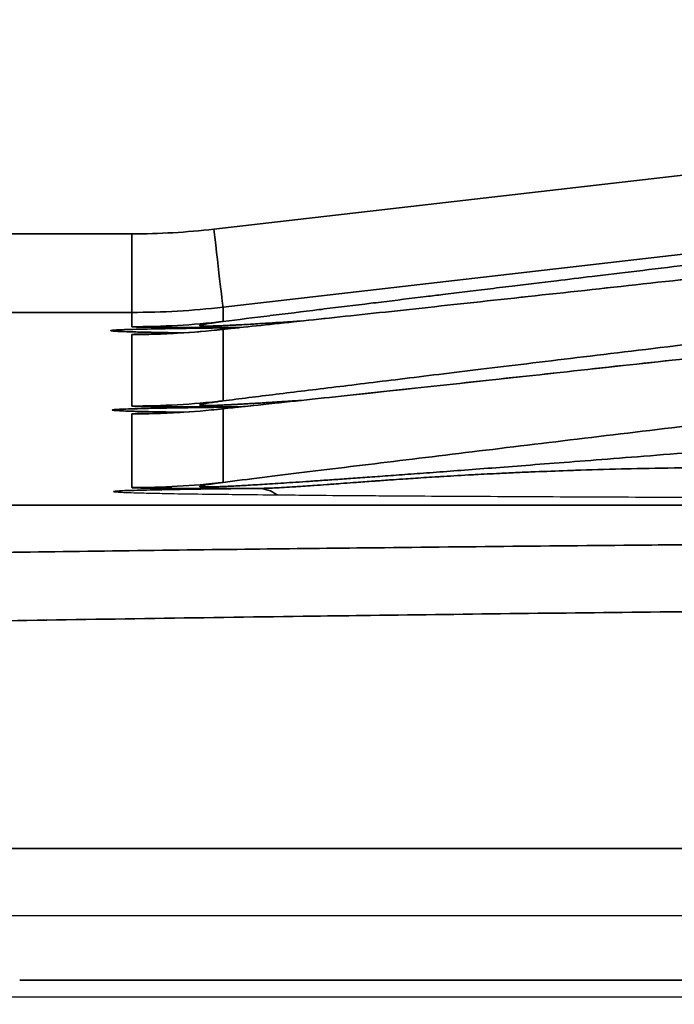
# Model space of a CAD drawing. Header units: millimetres. Extents: x -12192 to 12192, y -600 to 5895.
# Tile 99 of 118: x 1668.33 to 1676.52, y 5300.24 to 5312.55. Entities that reach past the tile are written whole.
import ezdxf

# ---------------------------------------------------------------- set-up
doc = ezdxf.new("R2010")
doc.units = ezdxf.units.MM
doc.header["$LTSCALE"] = 20
for name, color, linetype, lineweight in [('_Sichtbarkanten', 7, 'Continuous', 25), ('Bemaßung (ISO)', 7, 'Continuous', 25), ('Sichtbar schmal (ISO)', 7, 'Continuous', 35)]:
    doc.layers.add(name, color=color, linetype=linetype, lineweight=lineweight)
doc.styles.add('Notiztext (ISO)', font='verdana.ttf')
doc.dimstyles.new('wedi USA', dxfattribs={"dimscale": 20, "dimtxt": 2.5, "dimasz": 4, "dimexe": 2, "dimexo": 0.8, "dimgap": 0.3, "dimtad": 1, "dimdec": 1, "dimrnd": 1e-08, "dimtxsty": 'Notiztext (ISO)', "dimcen": 0.09, "dimclrd": 7, "dimclre": 7, "dimclrt": 256, "dimadec": 0, "dimazin": 2, "dimtfac": 0.6, "dimtmove": 0, "dimatfit": 3, "dimfxl": 1, "dimtolj": 1, "dimlwd": -1, "dimlwe": -1, "dimarcsym": 0})

# ---------------------------------------------------------------- blocks, each defined once
blk = doc.blocks.new('*D90')
at = {"layer": 'Bemaßung (ISO)', "color": 7, "transparency": 16777216}
for p, q in [((1662.996, 5335.843), (1662.996, 5500.092)), ((1723.014, 5335.843), (1723.014, 5500.092)), ((1582.996, 5460.092), (1502.996, 5460.092)), ((1662.996, 5460.092), (1723.014, 5460.092)), ((1803.014, 5460.092), (1883.014, 5460.092))]:
    blk.add_line(p, q, dxfattribs=at)
for points in [[(1582.996, 5473.425), (1582.996, 5446.759), (1662.996, 5460.092)], [(1803.014, 5473.425), (1803.014, 5446.759), (1723.014, 5460.092)]]:
    blk.add_solid(points, dxfattribs=at)
at = {"layer": 'Defpoints', "color": 0, "transparency": 16777216}
for p in [(1723.014, 5460.092), (1662.996, 5319.843), (1723.014, 5319.843)]:
    blk.add_point(p, dxfattribs=at)
at = {"layer": 'Bemaßung (ISO)', "transparency": 16777216, "insert": (1502.021, 5531.505), "char_height": 50, "attachment_point": 1, "style": 'Notiztext (ISO)'}
blk.add_mtext('\\A1;60 [2 3/8]"', dxfattribs=at)

msp = doc.modelspace()

# ---------------------------------------------------------------- linework, layer by layer
at = {"layer": '_Sichtbarkanten'}
for p, q in [((1670.791, 5308.671), (1670.791, 5308.671)), ((1670.385, 5307.642), (1670.385, 5307.642)), ((1670.791, 5307.678), (1670.791, 5307.678)), ((1667.821, 5301.349), (1718.191, 5301.349)), ((1666.854, 5300.332), (1719.156, 5300.332))]:
    msp.add_line(p, q, dxfattribs=at)
msp.add_arc((1669.504, 5306.151), 0.5, 78.9335, 89.9994, dxfattribs=at)
for points, knots in [([(1670.791, 5308.671), (1672.732, 5308.876), (1675.285, 5309.153), (1680.417, 5309.72), (1682.815, 5309.988), (1685.38, 5310.277)], [0, 0, 0, 0, 1.179593, 1.179593, 2.008333, 2.008333, 2.008333, 2.008333]), ([(1670.791, 5307.678), (1672.667, 5307.876), (1675.112, 5308.141), (1680.187, 5308.702), (1682.692, 5308.981), (1685.38, 5309.284)], [0, 0, 0, 0, 1.139998, 1.139998, 2.008468, 2.008468, 2.008468, 2.008468]), ([(1669.541, 5308.656), (1669.541, 5308.656), (1669.547, 5308.656), (1669.594, 5308.653), (1669.684, 5308.649), (1669.948, 5308.642), (1670.135, 5308.639), (1670.366, 5308.635)], [0.1325869, 0.1325869, 0.1325869, 0.1325869, 0.1793384, 0.1793384, 0.3721378, 0.3721378, 0.5863617, 0.5863617, 0.5863617, 0.5863617]), ([(1670.045, 5308.621), (1670.045, 5308.621), (1670.046, 5308.621), (1670.047, 5308.621), (1670.054, 5308.621), (1670.076, 5308.622), (1670.092, 5308.622), (1670.146, 5308.624), (1670.195, 5308.626), (1670.306, 5308.632), (1670.365, 5308.635), (1670.5, 5308.644), (1670.579, 5308.65), (1670.702, 5308.662), (1670.746, 5308.666), (1670.791, 5308.671)], [0.1788099, 0.1788099, 0.1788099, 0.1788099, 0.1812659, 0.1812659, 0.198664, 0.198664, 0.2143716, 0.2143716, 0.2401475, 0.2401475, 0.2618487, 0.2618487, 0.2871477, 0.2871477, 0.3009713, 0.3009713, 0.3009713, 0.3009713]), ([(1669.559, 5307.663), (1669.559, 5307.663), (1669.565, 5307.663), (1669.612, 5307.66), (1669.701, 5307.656), (1669.962, 5307.65), (1670.145, 5307.646), (1670.37, 5307.643)], [0.1325404, 0.1325404, 0.1325404, 0.1325404, 0.1791855, 0.1791855, 0.3716875, 0.3716875, 0.5818534, 0.5818534, 0.5818534, 0.5818534]), ([(1670.046, 5307.629), (1670.046, 5307.629), (1670.046, 5307.629), (1670.048, 5307.629), (1670.054, 5307.629), (1670.077, 5307.629), (1670.093, 5307.63), (1670.147, 5307.631), (1670.195, 5307.633), (1670.306, 5307.639), (1670.365, 5307.642), (1670.501, 5307.651), (1670.58, 5307.658), (1670.703, 5307.669), (1670.747, 5307.673), (1670.791, 5307.678)], [0.1813108, 0.1813108, 0.1813108, 0.1813108, 0.1839035, 0.1839035, 0.2012897, 0.2012897, 0.2169559, 0.2169559, 0.2426106, 0.2426106, 0.264302, 0.264302, 0.2896631, 0.2896631, 0.3034136, 0.3034136, 0.3034136, 0.3034136]), ([(1669.504, 5306.651), (1669.504, 5306.65), (1669.51, 5306.649), (1669.521, 5306.647), (1669.541, 5306.645), (1669.579, 5306.643), (1669.634, 5306.64), (1669.668, 5306.639), (1669.71, 5306.638), (1669.758, 5306.636), (1669.832, 5306.634), (1669.921, 5306.632), (1670.026, 5306.63), (1670.098, 5306.628), (1670.176, 5306.627), (1670.262, 5306.625), (1670.384, 5306.623), (1670.519, 5306.621), (1670.667, 5306.619), (1670.769, 5306.618), (1670.876, 5306.617), (1670.988, 5306.616), (1671.152, 5306.614), (1671.325, 5306.612), (1671.505, 5306.61), (1671.623, 5306.609), (1671.745, 5306.608), (1671.868, 5306.607), (1672.064, 5306.605), (1672.265, 5306.603), (1672.47, 5306.602), (1672.587, 5306.601), (1672.705, 5306.6), (1672.824, 5306.599), (1673.043, 5306.598), (1673.263, 5306.596), (1673.482, 5306.595), (1673.585, 5306.594), (1673.688, 5306.594), (1673.791, 5306.593), (1674.023, 5306.592), (1674.251, 5306.591), (1674.477, 5306.59), (1674.566, 5306.589), (1674.655, 5306.589), (1674.743, 5306.588), (1674.976, 5306.587), (1675.206, 5306.586), (1675.435, 5306.585), (1675.52, 5306.585), (1675.604, 5306.584), (1675.689, 5306.584), (1675.919, 5306.583), (1676.149, 5306.582), (1676.381, 5306.581), (1676.474, 5306.581), (1676.566, 5306.581), (1676.66, 5306.58), (1676.887, 5306.579), (1677.117, 5306.579), (1677.352, 5306.578), (1677.461, 5306.578), (1677.571, 5306.577), (1677.682, 5306.577), (1677.91, 5306.576), (1678.142, 5306.575), (1678.378, 5306.575), (1678.504, 5306.574), (1678.631, 5306.574), (1678.759, 5306.574), (1678.988, 5306.573), (1679.219, 5306.573), (1679.453, 5306.572), (1679.593, 5306.572), (1679.733, 5306.572), (1679.873, 5306.571), (1680.101, 5306.571), (1680.33, 5306.57), (1680.56, 5306.57), (1680.709, 5306.57), (1680.86, 5306.569), (1681.01, 5306.569), (1681.233, 5306.569), (1681.457, 5306.568), (1681.681, 5306.568), (1681.834, 5306.568), (1681.988, 5306.568), (1682.141, 5306.567), (1682.361, 5306.567), (1682.58, 5306.567), (1682.798, 5306.567), (1682.962, 5306.567), (1683.125, 5306.566), (1683.287, 5306.566), (1683.491, 5306.566), (1683.694, 5306.566), (1683.894, 5306.566), (1684.109, 5306.566), (1684.321, 5306.566), (1684.53, 5306.565), (1684.672, 5306.565), (1684.812, 5306.565), (1684.951, 5306.565), (1685.294, 5306.565), (1685.626, 5306.565), (1685.95, 5306.565)], [0, 0, 0, 0, 0.020266, 0.020266, 0.020266, 0.055556, 0.055556, 0.055556, 0.077574, 0.077574, 0.077574, 0.111111, 0.111111, 0.111111, 0.133998, 0.133998, 0.133998, 0.166667, 0.166667, 0.166667, 0.189326, 0.189326, 0.189326, 0.222222, 0.222222, 0.222222, 0.24374, 0.24374, 0.24374, 0.277778, 0.277778, 0.277778, 0.297321, 0.297321, 0.297321, 0.333333, 0.333333, 0.333333, 0.350404, 0.350404, 0.350404, 0.388889, 0.388889, 0.388889, 0.404131, 0.404131, 0.404131, 0.444444, 0.444444, 0.444444, 0.459368, 0.459368, 0.459368, 0.5, 0.5, 0.5, 0.516169, 0.516169, 0.516169, 0.555556, 0.555556, 0.555556, 0.573759, 0.573759, 0.573759, 0.611111, 0.611111, 0.611111, 0.631024, 0.631024, 0.631024, 0.666667, 0.666667, 0.666667, 0.687908, 0.687908, 0.687908, 0.722222, 0.722222, 0.722222, 0.744586, 0.744586, 0.744586, 0.777778, 0.777778, 0.777778, 0.80058, 0.80058, 0.80058, 0.833333, 0.833333, 0.833333, 0.857915, 0.857915, 0.857915, 0.888889, 0.888889, 0.888889, 0.92198, 0.92198, 0.92198, 0.944444, 0.944444, 0.944444, 1, 1, 1, 1])]:
    msp.add_open_spline(points, degree=3, knots=knots, dxfattribs=at)
at = {"layer": 'Sichtbar schmal (ISO)'}
for p, q in [((1691.75, 5312.344), (1670.759, 5309.933)), ((1691.864, 5311.368), (1670.873, 5308.957)), ((1669.732, 5309.874), (1668.187, 5309.874)), ((1669.732, 5308.892), (1669.732, 5309.874)), ((1669.732, 5308.892), (1668.187, 5308.892)), ((1669.732, 5308.892), (1669.732, 5308.713)), ((1670.873, 5308.957), (1670.873, 5308.778)), ((1671.859, 5308.784), (1671.86, 5308.784)), ((1670.873, 5308.679), (1670.873, 5307.785)), ((1671.072, 5308.7), (1671.072, 5308.7)), ((1671.09, 5308.702), (1671.09, 5308.702)), ((1669.732, 5308.614), (1669.732, 5307.72)), ((1670.155, 5308.623), (1670.155, 5308.623)), ((1670.383, 5307.642), (1670.383, 5307.642)), ((1670.873, 5307.686), (1670.873, 5306.766)), ((1671.07, 5307.707), (1671.07, 5307.707)), ((1671.09, 5307.709), (1671.09, 5307.709)), ((1669.732, 5307.621), (1669.732, 5306.701)), ((1670.155, 5307.63), (1670.155, 5307.63)), ((1718.28, 5306.482), (1667.729, 5306.482)), ((1718.28, 5306.479), (1667.729, 5306.479)), ((1667.684, 5302.187), (1718.326, 5302.187)), ((1668.329, 5300.542), (1717.681, 5300.542))]:
    msp.add_line(p, q, dxfattribs=at)
for centre, major_axis, ratio, start_param, end_param in [((1669.732, 5318.87), (-8.998, 0), 0.999848, 1.570796, 1.685193), ((1670.759, 5309.95), (0.114, -0.993), 0.001992, 4.729728, 6.277984), ((1669.732, 5318.888), (-9.998, 0), 0.999885, 1.570792, 1.685183), ((1669.732, 5318.712), (-10, -0.02), 0.999986, 1.568765, 1.683133), ((1669.732, 5318.614), (-10, 0), 0.999986, 1.570796, 1.685164), ((1669.732, 5317.72), (-10, -0.009), 0.999986, 1.569918, 1.684286), ((1669.732, 5317.621), (-10, 0), 0.999986, 1.570795, 1.685163), ((1669.732, 5316.7), (-10, 0.013), 0.999986, 1.572119, 1.686484), ((1671.309, 5306.19), (-0.005, 0.5), 0.890249, 5.697536, 6.27169)]:
    msp.add_ellipse(centre, major_axis=major_axis, ratio=ratio, start_param=start_param, end_param=end_param, dxfattribs=at)
for points, knots in [([(1685.389, 5310.514), (1684.796, 5310.444), (1684.206, 5310.375), (1683.619, 5310.306), (1683.566, 5310.3), (1683.513, 5310.294), (1683.461, 5310.288), (1682.927, 5310.225), (1682.395, 5310.163), (1681.867, 5310.1), (1681.764, 5310.088), (1681.661, 5310.076), (1681.558, 5310.064), (1681.082, 5310.008), (1680.612, 5309.952), (1680.159, 5309.898), (1680.011, 5309.881), (1679.865, 5309.863), (1679.721, 5309.846), (1679.329, 5309.8), (1678.951, 5309.755), (1678.592, 5309.712), (1678.416, 5309.691), (1678.244, 5309.671), (1678.076, 5309.651), (1677.778, 5309.615), (1677.494, 5309.581), (1677.223, 5309.549), (1677.034, 5309.526), (1676.851, 5309.504), (1676.674, 5309.483), (1676.457, 5309.457), (1676.25, 5309.432), (1676.051, 5309.408), (1675.857, 5309.385), (1675.671, 5309.363), (1675.492, 5309.341), (1675.339, 5309.323), (1675.191, 5309.305), (1675.048, 5309.287), (1674.854, 5309.264), (1674.668, 5309.242), (1674.49, 5309.22), (1674.384, 5309.207), (1674.282, 5309.195), (1674.181, 5309.183), (1673.988, 5309.159), (1673.803, 5309.137), (1673.625, 5309.115), (1673.555, 5309.107), (1673.485, 5309.098), (1673.417, 5309.09), (1673.222, 5309.066), (1673.035, 5309.043), (1672.853, 5309.021), (1672.809, 5309.016), (1672.766, 5309.01), (1672.722, 5309.005), (1672.522, 5308.981), (1672.328, 5308.957), (1672.138, 5308.934), (1672.116, 5308.931), (1672.094, 5308.928), (1672.073, 5308.926), (1671.865, 5308.9), (1671.662, 5308.875), (1671.465, 5308.851), (1671.462, 5308.851), (1671.46, 5308.85), (1671.457, 5308.85), (1671.257, 5308.825), (1671.063, 5308.801), (1670.873, 5308.778)], [0, 0, 0, 0, 0.0769231, 0.0769231, 0.0769231, 0.0838148, 0.0838148, 0.0838148, 0.1538462, 0.1538462, 0.1538462, 0.1675148, 0.1675148, 0.1675148, 0.2307692, 0.2307692, 0.2307692, 0.2513804, 0.2513804, 0.2513804, 0.3076923, 0.3076923, 0.3076923, 0.3353355, 0.3353355, 0.3353355, 0.3846154, 0.3846154, 0.3846154, 0.4191474, 0.4191474, 0.4191474, 0.4615385, 0.4615385, 0.4615385, 0.5029587, 0.5029587, 0.5029587, 0.5384615, 0.5384615, 0.5384615, 0.5867833, 0.5867833, 0.5867833, 0.6153846, 0.6153846, 0.6153846, 0.6705634, 0.6705634, 0.6705634, 0.6923077, 0.6923077, 0.6923077, 0.7543444, 0.7543444, 0.7543444, 0.7692308, 0.7692308, 0.7692308, 0.838191, 0.838191, 0.838191, 0.8461538, 0.8461538, 0.8461538, 0.9220285, 0.9220285, 0.9220285, 0.9230769, 0.9230769, 0.9230769, 0.9999997, 0.9999997, 0.9999997, 0.9999997]), ([(1670.873, 5308.679), (1671.139, 5308.707), (1671.432, 5308.738), (1671.757, 5308.773), (1672.082, 5308.808), (1672.44, 5308.846), (1672.831, 5308.888), (1673.223, 5308.931), (1673.647, 5308.976), (1674.094, 5309.025), (1674.541, 5309.073), (1675.01, 5309.125), (1675.492, 5309.177), (1675.974, 5309.23), (1676.468, 5309.284), (1676.968, 5309.339), (1677.468, 5309.394), (1677.974, 5309.45), (1678.483, 5309.506), (1678.992, 5309.563), (1679.505, 5309.619), (1680.044, 5309.679), (1680.583, 5309.739), (1681.148, 5309.802), (1681.735, 5309.868), (1682.322, 5309.933), (1682.93, 5310.001), (1683.538, 5310.07), (1684.146, 5310.138), (1684.754, 5310.207), (1685.37, 5310.276)], [0, 0, 0, 0, 0.1, 0.1, 0.1, 0.2, 0.2, 0.2, 0.3, 0.3, 0.3, 0.4, 0.4, 0.4, 0.5, 0.5, 0.5, 0.6, 0.6, 0.6, 0.7, 0.7, 0.7, 0.8, 0.8, 0.8, 0.9, 0.9, 0.9, 1, 1, 1, 1]), ([(1685.389, 5309.521), (1684.797, 5309.452), (1683.618, 5309.314), (1681.863, 5309.107), (1680.118, 5308.901), (1678.402, 5308.697), (1676.781, 5308.503), (1675.349, 5308.331), (1674.137, 5308.185), (1673.122, 5308.061), (1672.263, 5307.956), (1671.525, 5307.866), (1671.082, 5307.811), (1670.873, 5307.785)], [0, 0, 0, 0, 0.0909091, 0.1818182, 0.2727273, 0.3636364, 0.4545455, 0.5454545, 0.6363636, 0.7272727, 0.8181818, 0.9090909, 0.9999999, 0.9999999, 0.9999999, 0.9999999]), ([(1670.873, 5307.686), (1671.199, 5307.721), (1671.546, 5307.758), (1671.92, 5307.798), (1672.294, 5307.838), (1672.697, 5307.881), (1673.115, 5307.926), (1673.533, 5307.971), (1673.967, 5308.018), (1674.413, 5308.067), (1674.86, 5308.115), (1675.318, 5308.165), (1675.786, 5308.217), (1676.254, 5308.268), (1676.732, 5308.32), (1677.215, 5308.373), (1677.698, 5308.427), (1678.187, 5308.481), (1678.681, 5308.535), (1679.174, 5308.59), (1679.673, 5308.645), (1680.197, 5308.704), (1680.721, 5308.762), (1681.271, 5308.823), (1681.841, 5308.887), (1682.411, 5308.951), (1683.002, 5309.017), (1683.592, 5309.083), (1684.182, 5309.149), (1684.773, 5309.216), (1685.37, 5309.283)], [0.0000001, 0.0000001, 0.0000001, 0.0000001, 0.1, 0.1, 0.1, 0.2, 0.2, 0.2, 0.3, 0.3, 0.3, 0.4, 0.4, 0.4, 0.5, 0.5, 0.5, 0.6, 0.6, 0.6, 0.7, 0.7, 0.7, 0.8, 0.8, 0.8, 0.9, 0.9, 0.9, 1, 1, 1, 1]), ([(1670.873, 5308.778), (1670.851, 5308.775), (1670.83, 5308.772), (1670.811, 5308.77), (1670.792, 5308.767), (1670.774, 5308.764), (1670.757, 5308.762), (1670.741, 5308.76), (1670.725, 5308.757), (1670.711, 5308.755), (1670.697, 5308.753), (1670.684, 5308.751), (1670.672, 5308.749), (1670.661, 5308.747), (1670.65, 5308.745), (1670.641, 5308.744), (1670.631, 5308.742), (1670.623, 5308.74), (1670.616, 5308.739), (1670.609, 5308.737), (1670.603, 5308.736), (1670.598, 5308.734), (1670.593, 5308.733), (1670.589, 5308.732), (1670.586, 5308.73), (1670.583, 5308.729), (1670.582, 5308.728), (1670.581, 5308.727), (1670.581, 5308.726), (1670.581, 5308.725), (1670.583, 5308.725), (1670.584, 5308.724), (1670.587, 5308.723), (1670.591, 5308.722), (1670.594, 5308.722), (1670.599, 5308.721), (1670.605, 5308.721), (1670.61, 5308.721), (1670.617, 5308.72), (1670.624, 5308.72), (1670.632, 5308.72), (1670.64, 5308.72), (1670.65, 5308.72), (1670.66, 5308.72), (1670.671, 5308.72), (1670.684, 5308.72), (1670.697, 5308.72), (1670.712, 5308.72), (1670.729, 5308.721), (1670.746, 5308.721), (1670.765, 5308.722), (1670.786, 5308.722), (1670.807, 5308.723), (1670.831, 5308.724), (1670.856, 5308.725), (1670.881, 5308.726), (1670.909, 5308.727), (1670.938, 5308.729), (1670.967, 5308.73), (1670.998, 5308.731), (1671.03, 5308.733), (1671.033, 5308.733), (1671.035, 5308.733), (1671.038, 5308.734), (1671.068, 5308.735), (1671.1, 5308.737), (1671.133, 5308.739), (1671.136, 5308.739), (1671.138, 5308.739), (1671.141, 5308.739), (1671.174, 5308.741), (1671.208, 5308.743), (1671.244, 5308.745), (1671.247, 5308.745), (1671.25, 5308.745), (1671.253, 5308.746), (1671.289, 5308.748), (1671.325, 5308.75), (1671.363, 5308.752), (1671.367, 5308.752), (1671.37, 5308.753), (1671.374, 5308.753), (1671.412, 5308.755), (1671.451, 5308.758), (1671.492, 5308.76), (1671.496, 5308.76), (1671.5, 5308.761), (1671.504, 5308.761), (1671.545, 5308.764), (1671.587, 5308.766), (1671.631, 5308.769), (1671.636, 5308.769), (1671.641, 5308.77), (1671.646, 5308.77), (1671.69, 5308.773), (1671.736, 5308.776), (1671.784, 5308.779), (1671.789, 5308.779), (1671.795, 5308.78), (1671.8, 5308.78), (1671.818, 5308.781), (1671.836, 5308.783), (1671.854, 5308.784)], [0.0000003, 0.0000003, 0.0000003, 0.0000003, 0.0238095, 0.0238095, 0.0238095, 0.047619, 0.047619, 0.047619, 0.0714286, 0.0714286, 0.0714286, 0.0952381, 0.0952381, 0.0952381, 0.1190476, 0.1190476, 0.1190476, 0.1428571, 0.1428571, 0.1428571, 0.1666667, 0.1666667, 0.1666667, 0.1904762, 0.1904762, 0.1904762, 0.2142857, 0.2142857, 0.2142857, 0.2380952, 0.2380952, 0.2380952, 0.2619048, 0.2619048, 0.2619048, 0.2857143, 0.2857143, 0.2857143, 0.3095238, 0.3095238, 0.3095238, 0.3333333, 0.3333333, 0.3333333, 0.3571429, 0.3571429, 0.3571429, 0.3809524, 0.3809524, 0.3809524, 0.4047619, 0.4047619, 0.4047619, 0.4285714, 0.4285714, 0.4285714, 0.452381, 0.452381, 0.452381, 0.4761905, 0.4761905, 0.4761905, 0.4780213, 0.4780213, 0.4780213, 0.5, 0.5, 0.5, 0.5019237, 0.5019237, 0.5019237, 0.5238095, 0.5238095, 0.5238095, 0.5258277, 0.5258277, 0.5258277, 0.547619, 0.547619, 0.547619, 0.5497301, 0.5497301, 0.5497301, 0.5714286, 0.5714286, 0.5714286, 0.5736311, 0.5736311, 0.5736311, 0.5952381, 0.5952381, 0.5952381, 0.597532, 0.597532, 0.597532, 0.6190476, 0.6190476, 0.6190476, 0.6214327, 0.6214327, 0.6214327, 0.629259, 0.629259, 0.629259, 0.629259]), ([(1671.07, 5308.7), (1670.885, 5308.698), (1670.49, 5308.693), (1670.001, 5308.686), (1669.642, 5308.677), (1669.462, 5308.668), (1669.461, 5308.659), (1669.641, 5308.65), (1669.96, 5308.642), (1670.24, 5308.637), (1670.365, 5308.635)], [0.0281258, 0.0281258, 0.0281258, 0.0281258, 0.1111111, 0.2222222, 0.3333333, 0.4444444, 0.5555556, 0.6666667, 0.7777778, 0.8521062, 0.8521062, 0.8521062, 0.8521062]), ([(1669.732, 5308.713), (1669.732, 5308.712), (1669.733, 5308.712), (1669.735, 5308.711), (1669.738, 5308.711), (1669.741, 5308.711), (1669.745, 5308.71), (1669.749, 5308.71), (1669.755, 5308.71), (1669.761, 5308.71), (1669.767, 5308.709), (1669.775, 5308.709), (1669.783, 5308.709), (1669.791, 5308.708), (1669.8, 5308.708), (1669.81, 5308.708), (1669.82, 5308.708), (1669.831, 5308.707), (1669.843, 5308.707), (1669.855, 5308.707), (1669.868, 5308.707), (1669.882, 5308.706), (1669.896, 5308.706), (1669.911, 5308.706), (1669.927, 5308.706), (1669.942, 5308.705), (1669.959, 5308.705), (1669.977, 5308.705), (1669.994, 5308.705), (1670.013, 5308.705), (1670.032, 5308.705), (1670.052, 5308.704), (1670.072, 5308.704), (1670.093, 5308.704), (1670.114, 5308.704), (1670.136, 5308.704), (1670.158, 5308.704), (1670.181, 5308.703), (1670.203, 5308.703), (1670.227, 5308.703), (1670.25, 5308.703), (1670.275, 5308.703), (1670.3, 5308.703), (1670.325, 5308.703), (1670.351, 5308.703), (1670.378, 5308.703), (1670.406, 5308.703), (1670.435, 5308.702), (1670.466, 5308.702), (1670.497, 5308.702), (1670.531, 5308.702), (1670.567, 5308.702), (1670.603, 5308.702), (1670.641, 5308.702), (1670.682, 5308.702), (1670.723, 5308.702), (1670.766, 5308.702), (1670.811, 5308.702), (1670.857, 5308.702), (1670.904, 5308.702), (1670.953, 5308.702), (1670.996, 5308.702), (1671.041, 5308.702), (1671.087, 5308.702)], [0, 0, 0, 0, 0.0454545, 0.0454545, 0.0454545, 0.0909091, 0.0909091, 0.0909091, 0.1363636, 0.1363636, 0.1363636, 0.1818182, 0.1818182, 0.1818182, 0.2272727, 0.2272727, 0.2272727, 0.2727273, 0.2727273, 0.2727273, 0.3181818, 0.3181818, 0.3181818, 0.3636364, 0.3636364, 0.3636364, 0.4090909, 0.4090909, 0.4090909, 0.4545455, 0.4545455, 0.4545455, 0.5, 0.5, 0.5, 0.5454545, 0.5454545, 0.5454545, 0.5909091, 0.5909091, 0.5909091, 0.6363636, 0.6363636, 0.6363636, 0.6818182, 0.6818182, 0.6818182, 0.7272727, 0.7272727, 0.7272727, 0.7727273, 0.7727273, 0.7727273, 0.8181818, 0.8181818, 0.8181818, 0.8636364, 0.8636364, 0.8636364, 0.9090909, 0.9090909, 0.9090909, 0.9495667, 0.9495667, 0.9495667, 0.9495667]), ([(1670.791, 5308.671), (1670.793, 5308.671), (1670.796, 5308.671), (1670.799, 5308.672), (1670.821, 5308.674), (1670.846, 5308.677), (1670.873, 5308.679)], [0.97463102, 0.97463102, 0.97463102, 0.97463102, 0.97727273, 0.97727273, 0.97727273, 0.99999882, 0.99999882, 0.99999882, 0.99999882]), ([(1670.089, 5308.622), (1670.073, 5308.622), (1670.033, 5308.622), (1669.972, 5308.621), (1669.909, 5308.621), (1669.856, 5308.62), (1669.811, 5308.619), (1669.777, 5308.618), (1669.751, 5308.617), (1669.736, 5308.615), (1669.732, 5308.614), (1669.732, 5308.614)], [0.5711047, 0.5711047, 0.5711047, 0.5711047, 0.6, 0.65, 0.7, 0.75, 0.8, 0.85, 0.9, 0.95, 1, 1, 1, 1]), ([(1685.389, 5308.502), (1684.837, 5308.437), (1683.736, 5308.308), (1682.099, 5308.116), (1680.468, 5307.923), (1678.868, 5307.733), (1677.324, 5307.549), (1675.838, 5307.371), (1674.408, 5307.198), (1673.061, 5307.035), (1671.86, 5306.888), (1671.186, 5306.805), (1670.873, 5306.766)], [0, 0, 0, 0, 0.1, 0.2, 0.3, 0.4, 0.5, 0.6, 0.7, 0.8, 0.9, 0.9999995, 0.9999995, 0.9999995, 0.9999995]), ([(1670.873, 5307.785), (1670.851, 5307.782), (1670.831, 5307.78), (1670.812, 5307.777), (1670.793, 5307.774), (1670.776, 5307.772), (1670.759, 5307.77), (1670.743, 5307.767), (1670.728, 5307.765), (1670.714, 5307.763), (1670.7, 5307.761), (1670.687, 5307.759), (1670.675, 5307.757), (1670.674, 5307.757), (1670.673, 5307.757), (1670.673, 5307.756), (1670.662, 5307.755), (1670.652, 5307.753), (1670.644, 5307.751), (1670.643, 5307.751), (1670.642, 5307.751), (1670.641, 5307.751), (1670.633, 5307.749), (1670.625, 5307.748), (1670.618, 5307.746), (1670.618, 5307.746), (1670.617, 5307.746), (1670.616, 5307.746), (1670.61, 5307.745), (1670.604, 5307.743), (1670.6, 5307.742), (1670.599, 5307.742), (1670.599, 5307.742), (1670.598, 5307.742), (1670.594, 5307.74), (1670.59, 5307.739), (1670.587, 5307.738), (1670.587, 5307.738), (1670.587, 5307.738), (1670.586, 5307.738), (1670.584, 5307.737), (1670.582, 5307.736), (1670.581, 5307.735), (1670.581, 5307.735), (1670.581, 5307.735), (1670.581, 5307.734), (1670.581, 5307.734), (1670.581, 5307.733), (1670.582, 5307.732), (1670.582, 5307.732), (1670.582, 5307.732), (1670.583, 5307.732), (1670.584, 5307.731), (1670.586, 5307.731), (1670.588, 5307.73), (1670.589, 5307.73), (1670.59, 5307.73), (1670.59, 5307.73), (1670.593, 5307.729), (1670.597, 5307.729), (1670.601, 5307.729), (1670.606, 5307.728), (1670.612, 5307.728), (1670.618, 5307.727), (1670.625, 5307.727), (1670.633, 5307.727), (1670.642, 5307.727), (1670.651, 5307.727), (1670.661, 5307.727), (1670.672, 5307.727), (1670.684, 5307.727), (1670.697, 5307.727), (1670.712, 5307.727), (1670.716, 5307.728), (1670.721, 5307.728), (1670.725, 5307.728), (1670.737, 5307.728), (1670.749, 5307.728), (1670.762, 5307.729), (1670.768, 5307.729), (1670.774, 5307.729), (1670.78, 5307.729), (1670.794, 5307.73), (1670.809, 5307.73), (1670.824, 5307.731), (1670.832, 5307.731), (1670.84, 5307.732), (1670.848, 5307.732), (1670.864, 5307.732), (1670.881, 5307.733), (1670.899, 5307.734), (1670.908, 5307.734), (1670.917, 5307.735), (1670.927, 5307.735), (1670.945, 5307.736), (1670.964, 5307.737), (1670.984, 5307.738), (1670.995, 5307.739), (1671.006, 5307.739), (1671.018, 5307.74), (1671.038, 5307.741), (1671.058, 5307.742), (1671.079, 5307.743), (1671.092, 5307.744), (1671.105, 5307.744), (1671.118, 5307.745), (1671.139, 5307.746), (1671.161, 5307.748), (1671.183, 5307.749), (1671.198, 5307.75), (1671.212, 5307.75), (1671.227, 5307.751), (1671.249, 5307.753), (1671.272, 5307.754), (1671.295, 5307.755), (1671.311, 5307.756), (1671.328, 5307.757), (1671.344, 5307.758), (1671.368, 5307.76), (1671.391, 5307.761), (1671.415, 5307.763), (1671.434, 5307.764), (1671.452, 5307.765), (1671.471, 5307.766), (1671.495, 5307.768), (1671.52, 5307.769), (1671.545, 5307.771), (1671.566, 5307.772), (1671.587, 5307.773), (1671.608, 5307.775), (1671.633, 5307.776), (1671.66, 5307.778), (1671.686, 5307.78), (1671.709, 5307.781), (1671.733, 5307.783), (1671.757, 5307.785), (1671.784, 5307.786), (1671.812, 5307.788), (1671.84, 5307.79), (1671.845, 5307.79), (1671.849, 5307.791), (1671.854, 5307.791)], [0.0000001, 0.0000001, 0.0000001, 0.0000001, 0.0232558, 0.0232558, 0.0232558, 0.0465116, 0.0465116, 0.0465116, 0.0697674, 0.0697674, 0.0697674, 0.0930233, 0.0930233, 0.0930233, 0.0947204, 0.0947204, 0.0947204, 0.1162791, 0.1162791, 0.1162791, 0.118401, 0.118401, 0.118401, 0.1395349, 0.1395349, 0.1395349, 0.1420811, 0.1420811, 0.1420811, 0.1627907, 0.1627907, 0.1627907, 0.1657601, 0.1657601, 0.1657601, 0.1860465, 0.1860465, 0.1860465, 0.1894378, 0.1894378, 0.1894378, 0.2093023, 0.2093023, 0.2093023, 0.2131175, 0.2131175, 0.2131175, 0.2325581, 0.2325581, 0.2325581, 0.2368003, 0.2368003, 0.2368003, 0.255814, 0.255814, 0.255814, 0.2604943, 0.2604943, 0.2604943, 0.2790698, 0.2790698, 0.2790698, 0.3023256, 0.3023256, 0.3023256, 0.3255814, 0.3255814, 0.3255814, 0.3488372, 0.3488372, 0.3488372, 0.372093, 0.372093, 0.372093, 0.3788752, 0.3788752, 0.3788752, 0.3953488, 0.3953488, 0.3953488, 0.4025675, 0.4025675, 0.4025675, 0.4186047, 0.4186047, 0.4186047, 0.4262251, 0.4262251, 0.4262251, 0.4418605, 0.4418605, 0.4418605, 0.4499147, 0.4499147, 0.4499147, 0.4651163, 0.4651163, 0.4651163, 0.4735954, 0.4735954, 0.4735954, 0.4883721, 0.4883721, 0.4883721, 0.4972773, 0.4972773, 0.4972773, 0.5116279, 0.5116279, 0.5116279, 0.5209637, 0.5209637, 0.5209637, 0.5348837, 0.5348837, 0.5348837, 0.5446405, 0.5446405, 0.5446405, 0.5581395, 0.5581395, 0.5581395, 0.5683177, 0.5683177, 0.5683177, 0.5813953, 0.5813953, 0.5813953, 0.5919967, 0.5919967, 0.5919967, 0.6046512, 0.6046512, 0.6046512, 0.6156759, 0.6156759, 0.6156759, 0.627907, 0.627907, 0.627907, 0.6298849, 0.6298849, 0.6298849, 0.6298849]), ([(1671.067, 5307.707), (1670.892, 5307.705), (1670.504, 5307.701), (1670.02, 5307.693), (1669.66, 5307.684), (1669.479, 5307.675), (1669.479, 5307.666), (1669.659, 5307.657), (1669.975, 5307.649), (1670.25, 5307.644), (1670.369, 5307.643)], [0.0317697, 0.0317697, 0.0317697, 0.0317697, 0.1111111, 0.2222222, 0.3333333, 0.4444444, 0.5555556, 0.6666667, 0.7777778, 0.8488594, 0.8488594, 0.8488594, 0.8488594]), ([(1669.732, 5307.72), (1669.732, 5307.719), (1669.733, 5307.719), (1669.736, 5307.719), (1669.738, 5307.718), (1669.741, 5307.718), (1669.745, 5307.718), (1669.75, 5307.717), (1669.755, 5307.717), (1669.762, 5307.717), (1669.768, 5307.716), (1669.775, 5307.716), (1669.784, 5307.716), (1669.792, 5307.716), (1669.802, 5307.715), (1669.812, 5307.715), (1669.822, 5307.715), (1669.833, 5307.714), (1669.846, 5307.714), (1669.858, 5307.714), (1669.871, 5307.714), (1669.885, 5307.714), (1669.899, 5307.713), (1669.914, 5307.713), (1669.93, 5307.713), (1669.946, 5307.713), (1669.964, 5307.712), (1669.982, 5307.712), (1670, 5307.712), (1670.019, 5307.712), (1670.038, 5307.712), (1670.058, 5307.712), (1670.079, 5307.711), (1670.1, 5307.711), (1670.122, 5307.711), (1670.144, 5307.711), (1670.166, 5307.711), (1670.189, 5307.711), (1670.212, 5307.711), (1670.236, 5307.71), (1670.26, 5307.71), (1670.285, 5307.71), (1670.311, 5307.71), (1670.336, 5307.71), (1670.363, 5307.71), (1670.391, 5307.71), (1670.419, 5307.71), (1670.449, 5307.71), (1670.48, 5307.71), (1670.512, 5307.71), (1670.546, 5307.709), (1670.582, 5307.709), (1670.619, 5307.709), (1670.658, 5307.709), (1670.699, 5307.709), (1670.74, 5307.709), (1670.783, 5307.709), (1670.829, 5307.709), (1670.875, 5307.709), (1670.922, 5307.709), (1670.972, 5307.709), (1671.009, 5307.709), (1671.048, 5307.709), (1671.087, 5307.709)], [0, 0, 0, 0, 0.0454545, 0.0454545, 0.0454545, 0.0909091, 0.0909091, 0.0909091, 0.1363636, 0.1363636, 0.1363636, 0.1818182, 0.1818182, 0.1818182, 0.2272727, 0.2272727, 0.2272727, 0.2727273, 0.2727273, 0.2727273, 0.3181818, 0.3181818, 0.3181818, 0.3636364, 0.3636364, 0.3636364, 0.4090909, 0.4090909, 0.4090909, 0.4545455, 0.4545455, 0.4545455, 0.5, 0.5, 0.5, 0.5454545, 0.5454545, 0.5454545, 0.5909091, 0.5909091, 0.5909091, 0.6363636, 0.6363636, 0.6363636, 0.6818182, 0.6818182, 0.6818182, 0.7272727, 0.7272727, 0.7272727, 0.7727273, 0.7727273, 0.7727273, 0.8181818, 0.8181818, 0.8181818, 0.8636364, 0.8636364, 0.8636364, 0.9090909, 0.9090909, 0.9090909, 0.9435873, 0.9435873, 0.9435873, 0.9435873]), ([(1670.791, 5307.678), (1670.793, 5307.678), (1670.796, 5307.679), (1670.799, 5307.679), (1670.822, 5307.681), (1670.846, 5307.684), (1670.873, 5307.686)], [0.97455591, 0.97455591, 0.97455591, 0.97455591, 0.97727273, 0.97727273, 0.97727273, 0.99999795, 0.99999795, 0.99999795, 0.99999795]), ([(1670.089, 5307.63), (1670.074, 5307.63), (1670.034, 5307.629), (1669.974, 5307.629), (1669.911, 5307.628), (1669.856, 5307.627), (1669.812, 5307.626), (1669.777, 5307.625), (1669.752, 5307.624), (1669.736, 5307.623), (1669.732, 5307.622), (1669.732, 5307.621)], [0.5729723, 0.5729723, 0.5729723, 0.5729723, 0.6, 0.65, 0.7, 0.75, 0.8, 0.85, 0.9, 0.95, 1, 1, 1, 1]), ([(1678.911, 5306.951), (1678.646, 5306.954), (1678.394, 5306.955), (1678.153, 5306.956), (1678.012, 5306.956), (1677.875, 5306.956), (1677.741, 5306.956), (1677.582, 5306.956), (1677.428, 5306.956), (1677.28, 5306.955), (1677.095, 5306.953), (1676.919, 5306.952), (1676.75, 5306.95), (1676.672, 5306.949), (1676.596, 5306.948), (1676.521, 5306.946), (1676.303, 5306.943), (1676.099, 5306.939), (1675.906, 5306.934), (1675.89, 5306.934), (1675.875, 5306.934), (1675.86, 5306.933), (1675.656, 5306.928), (1675.464, 5306.923), (1675.284, 5306.917), (1675.25, 5306.916), (1675.216, 5306.914), (1675.183, 5306.913), (1675.042, 5306.908), (1674.908, 5306.903), (1674.78, 5306.898), (1674.706, 5306.895), (1674.633, 5306.892), (1674.563, 5306.889), (1674.485, 5306.885), (1674.41, 5306.882), (1674.336, 5306.878), (1674.229, 5306.873), (1674.126, 5306.868), (1674.028, 5306.862), (1673.999, 5306.861), (1673.971, 5306.859), (1673.943, 5306.858), (1673.82, 5306.851), (1673.703, 5306.844), (1673.593, 5306.837), (1673.583, 5306.837), (1673.574, 5306.836), (1673.565, 5306.836), (1673.465, 5306.83), (1673.371, 5306.824), (1673.281, 5306.818), (1673.24, 5306.815), (1673.2, 5306.812), (1673.162, 5306.81), (1673.108, 5306.806), (1673.056, 5306.803), (1673.005, 5306.799), (1672.937, 5306.794), (1672.873, 5306.79), (1672.81, 5306.785), (1672.793, 5306.784), (1672.777, 5306.783), (1672.76, 5306.782), (1672.684, 5306.776), (1672.612, 5306.771), (1672.543, 5306.766), (1672.529, 5306.765), (1672.515, 5306.764), (1672.502, 5306.763), (1672.449, 5306.759), (1672.398, 5306.755), (1672.348, 5306.751), (1672.308, 5306.748), (1672.269, 5306.745), (1672.232, 5306.743), (1672.212, 5306.741), (1672.192, 5306.74), (1672.173, 5306.738), (1672.118, 5306.734), (1672.065, 5306.73), (1672.015, 5306.727), (1672.008, 5306.726), (1672.001, 5306.726), (1671.994, 5306.725), (1671.951, 5306.722), (1671.91, 5306.719), (1671.87, 5306.717), (1671.841, 5306.715), (1671.813, 5306.713), (1671.785, 5306.711), (1671.769, 5306.71), (1671.753, 5306.709), (1671.737, 5306.708), (1671.694, 5306.705), (1671.652, 5306.703), (1671.612, 5306.701), (1671.609, 5306.701), (1671.606, 5306.701), (1671.603, 5306.7), (1671.564, 5306.698), (1671.527, 5306.697), (1671.492, 5306.695), (1671.476, 5306.695), (1671.46, 5306.694), (1671.445, 5306.694), (1671.42, 5306.693), (1671.395, 5306.692), (1671.372, 5306.691), (1671.35, 5306.691), (1671.329, 5306.691), (1671.309, 5306.69)], [0.0000005, 0.0000005, 0.0000005, 0.0000005, 0.0393349, 0.0393349, 0.0393349, 0.0625, 0.0625, 0.0625, 0.0903002, 0.0903002, 0.0903002, 0.125, 0.125, 0.125, 0.1410314, 0.1410314, 0.1410314, 0.1875, 0.1875, 0.1875, 0.1912071, 0.1912071, 0.1912071, 0.2407395, 0.2407395, 0.2407395, 0.25, 0.25, 0.25, 0.2895977, 0.2895977, 0.2895977, 0.3125, 0.3125, 0.3125, 0.3378908, 0.3378908, 0.3378908, 0.375, 0.375, 0.375, 0.3858289, 0.3858289, 0.3858289, 0.4334652, 0.4334652, 0.4334652, 0.4375, 0.4375, 0.4375, 0.4805558, 0.4805558, 0.4805558, 0.5, 0.5, 0.5, 0.5267939, 0.5267939, 0.5267939, 0.5625, 0.5625, 0.5625, 0.5720204, 0.5720204, 0.5720204, 0.6162297, 0.6162297, 0.6162297, 0.625, 0.625, 0.625, 0.6595294, 0.6595294, 0.6595294, 0.6875, 0.6875, 0.6875, 0.7021009, 0.7021009, 0.7021009, 0.7441592, 0.7441592, 0.7441592, 0.75, 0.75, 0.75, 0.7860212, 0.7860212, 0.7860212, 0.8125, 0.8125, 0.8125, 0.8282288, 0.8282288, 0.8282288, 0.8717021, 0.8717021, 0.8717021, 0.875, 0.875, 0.875, 0.9180465, 0.9180465, 0.9180465, 0.9375, 0.9375, 0.9375, 0.9700171, 0.9700171, 0.9700171, 1, 1, 1, 1]), ([(1667.74, 5305.884), (1668.834, 5305.9), (1669.938, 5305.914), (1671.052, 5305.928), (1671.549, 5305.934), (1672.048, 5305.94), (1672.549, 5305.945), (1673.767, 5305.959), (1674.998, 5305.971), (1676.239, 5305.982), (1676.651, 5305.986), (1677.064, 5305.99), (1677.478, 5305.993), (1678.821, 5306.004), (1680.173, 5306.014), (1681.532, 5306.022), (1681.853, 5306.024), (1682.174, 5306.026), (1682.496, 5306.028), (1683.956, 5306.036), (1685.425, 5306.042), (1686.897, 5306.047), (1687.122, 5306.048), (1687.347, 5306.048), (1687.572, 5306.049), (1689.145, 5306.054), (1690.722, 5306.056), (1692.301, 5306.057), (1692.427, 5306.057), (1692.553, 5306.057), (1692.679, 5306.057), (1694.358, 5306.057), (1696.039, 5306.055), (1697.713, 5306.051), (1697.739, 5306.051), (1697.765, 5306.051), (1697.791, 5306.051), (1699.49, 5306.047), (1701.182, 5306.04), (1702.873, 5306.031), (1702.947, 5306.031), (1703.02, 5306.031), (1703.093, 5306.03), (1704.711, 5306.022), (1706.329, 5306.011), (1707.969, 5305.998), (1708.142, 5305.996), (1708.316, 5305.995), (1708.49, 5305.994), (1710.035, 5305.981), (1711.598, 5305.966), (1713.145, 5305.949), (1713.422, 5305.946), (1713.698, 5305.943), (1713.973, 5305.939), (1715.414, 5305.923), (1716.844, 5305.905), (1718.27, 5305.884)], [0, 0, 0, 0, 0.06915, 0.06915, 0.06915, 0.1, 0.1, 0.1, 0.17505, 0.17505, 0.17505, 0.2, 0.2, 0.2, 0.280898, 0.280898, 0.280898, 0.3, 0.3, 0.3, 0.386753, 0.386753, 0.386753, 0.4, 0.4, 0.4, 0.492608, 0.492608, 0.492608, 0.5, 0.5, 0.5, 0.598477, 0.598477, 0.598477, 0.6, 0.6, 0.6, 0.7, 0.7, 0.7, 0.704345, 0.704345, 0.704345, 0.8, 0.8, 0.8, 0.810105, 0.810105, 0.810105, 0.9, 0.9, 0.9, 0.916053, 0.916053, 0.916053, 1, 1, 1, 1]), ([(1667.651, 5305.026), (1667.787, 5305.028), (1667.922, 5305.031), (1668.058, 5305.033), (1669.356, 5305.055), (1670.672, 5305.074), (1672.002, 5305.093), (1672.24, 5305.096), (1672.478, 5305.099), (1672.717, 5305.102), (1673.953, 5305.118), (1675.2, 5305.133), (1676.46, 5305.146), (1676.808, 5305.15), (1677.157, 5305.153), (1677.507, 5305.157), (1678.668, 5305.168), (1679.839, 5305.178), (1681.015, 5305.187), (1681.475, 5305.19), (1681.937, 5305.193), (1682.399, 5305.197), (1683.474, 5305.204), (1684.554, 5305.21), (1685.638, 5305.214), (1686.21, 5305.217), (1686.784, 5305.219), (1687.358, 5305.221), (1688.337, 5305.225), (1689.319, 5305.227), (1690.302, 5305.229), (1690.985, 5305.23), (1691.669, 5305.231), (1692.354, 5305.231), (1693.231, 5305.231), (1694.108, 5305.231), (1694.984, 5305.23), (1695.776, 5305.229), (1696.568, 5305.227), (1697.358, 5305.225), (1698.122, 5305.223), (1698.886, 5305.221), (1699.648, 5305.218), (1700.543, 5305.214), (1701.437, 5305.21), (1702.332, 5305.204), (1702.985, 5305.201), (1703.64, 5305.196), (1704.297, 5305.192), (1705.299, 5305.185), (1706.307, 5305.177), (1707.318, 5305.168), (1707.879, 5305.163), (1708.44, 5305.157), (1709.003, 5305.152), (1710.129, 5305.14), (1711.26, 5305.128), (1712.383, 5305.114), (1712.835, 5305.108), (1713.285, 5305.102), (1713.733, 5305.096), (1714.962, 5305.08), (1716.176, 5305.062), (1717.377, 5305.042), (1717.705, 5305.037), (1718.032, 5305.032), (1718.359, 5305.026)], [0, 0, 0, 0, 0.008623, 0.008623, 0.008623, 0.090909, 0.090909, 0.090909, 0.105629, 0.105629, 0.105629, 0.181818, 0.181818, 0.181818, 0.202874, 0.202874, 0.202874, 0.272727, 0.272727, 0.272727, 0.300046, 0.300046, 0.300046, 0.363636, 0.363636, 0.363636, 0.397236, 0.397236, 0.397236, 0.454545, 0.454545, 0.454545, 0.494391, 0.494391, 0.494391, 0.545455, 0.545455, 0.545455, 0.59165, 0.59165, 0.59165, 0.636364, 0.636364, 0.636364, 0.6889, 0.6889, 0.6889, 0.727273, 0.727273, 0.727273, 0.785788, 0.785788, 0.785788, 0.818182, 0.818182, 0.818182, 0.883039, 0.883039, 0.883039, 0.909091, 0.909091, 0.909091, 0.980481, 0.980481, 0.980481, 1, 1, 1, 1])]:
    msp.add_open_spline(points, degree=3, knots=knots, dxfattribs=at)
for points in [[(1670.873, 5306.766), (1670.851, 5306.763), (1670.809, 5306.758), (1670.756, 5306.75), (1670.71, 5306.743), (1670.671, 5306.737), (1670.639, 5306.731), (1670.615, 5306.727), (1670.596, 5306.722), (1670.585, 5306.718), (1670.58, 5306.715), (1670.582, 5306.712), (1670.59, 5306.71), (1670.604, 5306.709), (1670.623, 5306.708), (1670.649, 5306.708), (1670.683, 5306.708), (1670.728, 5306.709), (1670.785, 5306.71), (1670.855, 5306.713), (1670.938, 5306.717), (1671.03, 5306.721), (1671.133, 5306.727), (1671.243, 5306.733), (1671.362, 5306.74), (1671.491, 5306.748), (1671.63, 5306.757), (1671.782, 5306.767), (1671.949, 5306.778), (1672.132, 5306.791), (1672.333, 5306.805), (1672.554, 5306.82), (1672.8, 5306.838), (1673.072, 5306.858), (1673.375, 5306.88), (1673.71, 5306.905), (1674.08, 5306.933), (1674.489, 5306.965), (1674.947, 5307), (1675.463, 5307.04), (1676.048, 5307.086), (1676.713, 5307.138), (1677.473, 5307.198), (1678.058, 5307.245), (1678.37, 5307.27)], [(1671.309, 5306.69), (1671.072, 5306.688), (1670.645, 5306.683), (1670.138, 5306.675), (1669.773, 5306.667), (1669.553, 5306.659), (1669.504, 5306.654), (1669.504, 5306.651)], [(1669.732, 5306.701), (1669.732, 5306.7), (1669.734, 5306.699), (1669.744, 5306.698), (1669.761, 5306.698), (1669.783, 5306.697), (1669.811, 5306.696), (1669.845, 5306.695), (1669.885, 5306.694), (1669.93, 5306.694), (1669.982, 5306.693), (1670.039, 5306.692), (1670.101, 5306.692), (1670.168, 5306.692), (1670.238, 5306.691), (1670.312, 5306.691), (1670.393, 5306.691), (1670.483, 5306.69), (1670.588, 5306.69), (1670.71, 5306.69), (1670.844, 5306.69), (1670.99, 5306.69), (1671.145, 5306.69), (1671.254, 5306.69), (1671.309, 5306.69)]]:
    msp.add_open_spline(points, degree=3, dxfattribs=at)

# ---------------------------------------------------------------- dimensions: what is measured, and where the dimension line sits
at = {"layer": 'Bemaßung (ISO)', "color": 7}
dim = msp.add_linear_dim(base=(1723.014, 5460.092), p1=(1662.996, 5319.843), p2=(1723.014, 5319.843), angle=180, text='<>"', dimstyle='wedi USA', override={"dimgap": 0.3, "dimdec": 1, "dimtol": 0, "dimlim": 0, "dimtp": 0, "dimtm": 0, "dimtdec": 2, "dimtofl": 1, "dimatfit": 1}, dxfattribs=at)
dim.commit()
dim.dimension.update_dxf_attribs({"geometry": '*D90', "text_midpoint": (1693.005, 5460.092), "dimtype": 160})

doc.saveas('drawing.dxf')
